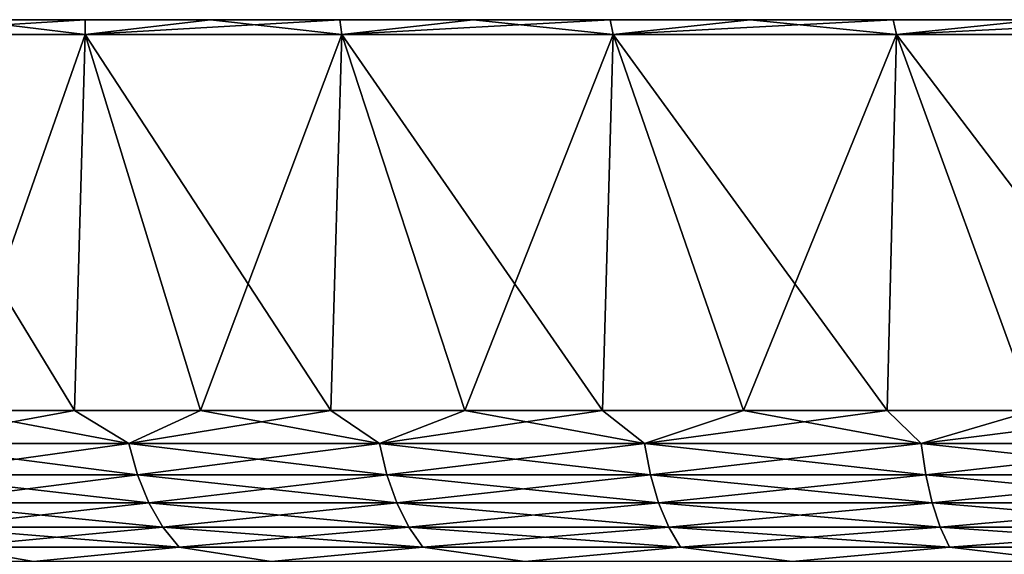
# Model space of a CAD drawing. Header units: metres. Extents: x -92 to 264, y -100 to 50.
# Tile 30 of 256: x -79.52 to -69.54, y 44.08 to 49.5. Entities that reach past the tile are written whole.
import ezdxf

# ---------------------------------------------------------------- set-up
doc = ezdxf.new("R2010")
doc.units = ezdxf.units.M
doc.layers.add('solid_21062050_01', color=7, linetype='CONTINUOUS')

msp = doc.modelspace()

# ---------------------------------------------------------------- linework, layer by layer
at = {"layer": 'solid_21062050_01'}
for points in [[(-28.388844, 49.5, -1.553396), (-91.61116, 49.5, -1.553396), (-91.649307, 49.5)], [(-28.350693, 49.5), (-28.388844, 49.5, -1.553396), (-91.649307, 49.5)], [(-91.61116, 49.5, 1.553396), (-28.350693, 49.5), (-91.649307, 49.5)], [(-28.503105, 49.5, -3.102191), (-91.496895, 49.5, -3.102191), (-91.61116, 49.5, -1.553396)], [(-28.388844, 49.5, -1.553396), (-28.503105, 49.5, -3.102191), (-91.61116, 49.5, -1.553396)], [(-91.61116, 49.5, 1.553396), (-28.388844, 49.5, 1.553396), (-28.350693, 49.5)], [(-91.61116, 49.5, 1.553396), (-91.496895, 49.5, 3.102191), (-28.388844, 49.5, 1.553396)], [(-28.693224, 49.5, -4.643701), (-91.306778, 49.5, -4.643701), (-91.496895, 49.5, -3.102191)], [(-28.503105, 49.5, -3.102191), (-28.693224, 49.5, -4.643701), (-91.496895, 49.5, -3.102191)], [(-91.496895, 49.5, 3.102191), (-28.503105, 49.5, 3.102191), (-28.388844, 49.5, 1.553396)], [(-91.496895, 49.5, 3.102191), (-91.306778, 49.5, 4.643701), (-28.503105, 49.5, 3.102191)], [(-28.958813, 49.5, -6.174417), (-91.041183, 49.5, -6.174417), (-91.306778, 49.5, -4.643701)], [(-28.693224, 49.5, -4.643701), (-28.958813, 49.5, -6.174417), (-91.306778, 49.5, -4.643701)], [(-91.306778, 49.5, 4.643701), (-28.693224, 49.5, 4.643701), (-28.503105, 49.5, 3.102191)], [(-91.306778, 49.5, 4.643701), (-91.041183, 49.5, 6.174417), (-28.693224, 49.5, 4.643701)], [(-29.299246, 49.5, -7.690368), (-90.700752, 49.5, -7.690368), (-91.041183, 49.5, -6.174417)], [(-28.958813, 49.5, -6.174417), (-29.299246, 49.5, -7.690368), (-91.041183, 49.5, -6.174417)], [(-91.041183, 49.5, 6.174417), (-28.958813, 49.5, 6.174417), (-28.693224, 49.5, 4.643701)], [(-91.041183, 49.5, 6.174417), (-90.700752, 49.5, 7.690368), (-28.958813, 49.5, 6.174417)], [(-29.713526, 49.5, -9.187353), (-90.286476, 49.5, -9.187353), (-90.700752, 49.5, -7.690368)], [(-29.299246, 49.5, -7.690368), (-29.713526, 49.5, -9.187353), (-90.700752, 49.5, -7.690368)], [(-90.700752, 49.5, 7.690368), (-29.299246, 49.5, 7.690368), (-28.958813, 49.5, 6.174417)], [(-90.700752, 49.5, 7.690368), (-90.286476, 49.5, 9.187353), (-29.299246, 49.5, 7.690368)], [(-30.200722, 49.5, -10.66214), (-89.799278, 49.5, -10.66214), (-90.286476, 49.5, -9.187353)], [(-29.713526, 49.5, -9.187353), (-30.200722, 49.5, -10.66214), (-90.286476, 49.5, -9.187353)], [(-90.286476, 49.5, 9.187353), (-29.713526, 49.5, 9.187353), (-29.299246, 49.5, 7.690368)], [(-90.286476, 49.5, 9.187353), (-89.799278, 49.5, 10.66214), (-29.713526, 49.5, 9.187353)], [(-30.759817, 49.5, -12.11158), (-89.240181, 49.5, -12.11158), (-89.799278, 49.5, -10.66214)], [(-30.200722, 49.5, -10.66214), (-30.759817, 49.5, -12.11158), (-89.799278, 49.5, -10.66214)], [(-89.799278, 49.5, 10.66214), (-30.200722, 49.5, 10.66214), (-29.713526, 49.5, 9.187353)], [(-89.799278, 49.5, 10.66214), (-89.240181, 49.5, 12.11158), (-30.200722, 49.5, 10.66214)], [(-31.389465, 49.5, -13.53201), (-88.610535, 49.5, -13.53201), (-89.240181, 49.5, -12.11158)], [(-30.759817, 49.5, -12.11158), (-31.389465, 49.5, -13.53201), (-89.240181, 49.5, -12.11158)], [(-89.240181, 49.5, 12.11158), (-30.759817, 49.5, 12.11158), (-30.200722, 49.5, 10.66214)], [(-89.240181, 49.5, 12.11158), (-88.610535, 49.5, 13.53201), (-30.759817, 49.5, 12.11158)], [(-32.087849, 49.5, -14.919439), (-87.912155, 49.5, -14.919439), (-88.610535, 49.5, -13.53201)], [(-31.389465, 49.5, -13.53201), (-32.087849, 49.5, -14.919439), (-88.610535, 49.5, -13.53201)], [(-88.610535, 49.5, 13.53201), (-31.389465, 49.5, 13.53201), (-30.759817, 49.5, 12.11158)], [(-88.610535, 49.5, 13.53201), (-87.912155, 49.5, 14.919439), (-31.389465, 49.5, 13.53201)], [(-32.853401, 49.5, -16.270844), (-87.146599, 49.5, -16.270844), (-87.912155, 49.5, -14.919439)], [(-32.087849, 49.5, -14.919439), (-32.853401, 49.5, -16.270844), (-87.912155, 49.5, -14.919439)], [(-87.912155, 49.5, 14.919439), (-32.087849, 49.5, 14.919439), (-31.389465, 49.5, 13.53201)], [(-87.912155, 49.5, 14.919439), (-87.146599, 49.5, 16.270844), (-32.087849, 49.5, 14.919439)], [(-33.684502, 49.5, -17.583323), (-86.315498, 49.5, -17.583323), (-87.146599, 49.5, -16.270844)], [(-32.853401, 49.5, -16.270844), (-33.684502, 49.5, -17.583323), (-87.146599, 49.5, -16.270844)], [(-87.146599, 49.5, 16.270844), (-32.853401, 49.5, 16.270844), (-32.087849, 49.5, 14.919439)], [(-87.146599, 49.5, 16.270844), (-86.315498, 49.5, 17.583323), (-32.853401, 49.5, 16.270844)], [(-34.579159, 49.5, -18.853619), (-85.420837, 49.5, -18.853619), (-86.315498, 49.5, -17.583323)], [(-33.684502, 49.5, -17.583323), (-34.579159, 49.5, -18.853619), (-86.315498, 49.5, -17.583323)], [(-86.315498, 49.5, 17.583323), (-33.684502, 49.5, 17.583323), (-32.853401, 49.5, 16.270844)], [(-86.315498, 49.5, 17.583323), (-85.420837, 49.5, 18.853619), (-33.684502, 49.5, 17.583323)], [(-35.534817, 49.5, -20.078167), (-84.465179, 49.5, -20.078167), (-85.420837, 49.5, -18.853619)], [(-34.579159, 49.5, -18.853619), (-35.534817, 49.5, -20.078167), (-85.420837, 49.5, -18.853619)], [(-85.420837, 49.5, 18.853619), (-34.579159, 49.5, 18.853619), (-33.684502, 49.5, 17.583323)], [(-85.420837, 49.5, 18.853619), (-84.465179, 49.5, 20.078167), (-34.579159, 49.5, 18.853619)], [(-36.54932, 49.5, -21.254269), (-83.450676, 49.5, -21.254269), (-84.465179, 49.5, -20.078167)], [(-35.534817, 49.5, -20.078167), (-36.54932, 49.5, -21.254269), (-84.465179, 49.5, -20.078167)], [(-84.465179, 49.5, 20.078167), (-35.534817, 49.5, 20.078167), (-34.579159, 49.5, 18.853619)], [(-84.465179, 49.5, 20.078167), (-83.450676, 49.5, 21.254269), (-35.534817, 49.5, 20.078167)], [(-37.620483, 49.5, -22.379364), (-82.379517, 49.5, -22.379364), (-83.450676, 49.5, -21.254269)], [(-36.54932, 49.5, -21.254269), (-37.620483, 49.5, -22.379364), (-83.450676, 49.5, -21.254269)], [(-83.450676, 49.5, 21.254269), (-36.54932, 49.5, 21.254269), (-35.534817, 49.5, 20.078167)], [(-83.450676, 49.5, 21.254269), (-82.379517, 49.5, 22.379364), (-36.54932, 49.5, 21.254269)], [(-38.74575, 49.5, -23.450691), (-81.25425, 49.5, -23.450691), (-82.379517, 49.5, -22.379364)], [(-37.620483, 49.5, -22.379364), (-38.74575, 49.5, -23.450691), (-82.379517, 49.5, -22.379364)], [(-82.379517, 49.5, 22.379364), (-37.620483, 49.5, 22.379364), (-36.54932, 49.5, 21.254269)], [(-82.379517, 49.5, 22.379364), (-81.25425, 49.5, 23.450691), (-37.620483, 49.5, 22.379364)], [(-81.282921, 49.349998, -24.561905), (-80.078033, 49.5, -24.465288), (-78.853554, 49.5, -25.420895)], [(-78.851875, 49.349998, -26.473701), (-81.282921, 49.349998, -24.561905), (-78.853554, 49.5, -25.420895)], [(-81.282921, 49.349998, 24.561905), (-78.851875, 49.349998, 26.473701), (-80.078033, 49.5, 24.465288)], [(-39.921963, 49.5, -24.465288), (-80.078033, 49.5, -24.465288), (-81.25425, 49.5, -23.450691)], [(-38.74575, 49.5, -23.450691), (-39.921963, 49.5, -24.465288), (-81.25425, 49.5, -23.450691)], [(-81.25425, 49.5, 23.450691), (-38.74575, 49.5, 23.450691), (-37.620483, 49.5, 22.379364)], [(-81.25425, 49.5, 23.450691), (-80.078033, 49.5, 24.465288), (-38.74575, 49.5, 23.450691)], [(-41.146446, 49.5, -25.420895), (-78.853554, 49.5, -25.420895), (-80.078033, 49.5, -24.465288)], [(-39.921963, 49.5, -24.465288), (-41.146446, 49.5, -25.420895), (-80.078033, 49.5, -24.465288)], [(-80.078033, 49.5, 24.465288), (-39.921963, 49.5, 24.465288), (-38.74575, 49.5, 23.450691)], [(-80.078033, 49.5, 24.465288), (-78.853554, 49.5, 25.420895), (-39.921963, 49.5, 24.465288)], [(-78.851875, 49.349998, 26.473701), (-78.853554, 49.5, 25.420895), (-80.078033, 49.5, 24.465288)], [(-42.416512, 49.5, -26.315386), (-77.583488, 49.5, -26.315386), (-78.853554, 49.5, -25.420895)], [(-78.851875, 49.349998, -26.473701), (-78.853554, 49.5, -25.420895), (-77.583488, 49.5, -26.315386)], [(-41.146446, 49.5, -25.420895), (-42.416512, 49.5, -26.315386), (-78.853554, 49.5, -25.420895)], [(-78.853554, 49.5, 25.420895), (-41.146446, 49.5, 25.420895), (-39.921963, 49.5, 24.465288)], [(-78.853554, 49.5, 25.420895), (-77.583488, 49.5, 26.315386), (-41.146446, 49.5, 25.420895)], [(-78.851875, 49.349998, 26.473701), (-77.583488, 49.5, 26.315386), (-78.853554, 49.5, 25.420895)], [(-78.851875, 49.349998, -26.473701), (-77.583488, 49.5, -26.315386), (-76.270897, 49.5, -27.146566)], [(-76.25, 49.349998, -28.145826), (-78.851875, 49.349998, -26.473701), (-76.270897, 49.5, -27.146566)], [(-78.851875, 49.349998, 26.473701), (-76.25, 49.349998, 28.145826), (-77.583488, 49.5, 26.315386)], [(-43.729103, 49.5, -27.146566), (-76.270897, 49.5, -27.146566), (-77.583488, 49.5, -26.315386)], [(-42.416512, 49.5, -26.315386), (-43.729103, 49.5, -27.146566), (-77.583488, 49.5, -26.315386)], [(-77.583488, 49.5, 26.315386), (-42.416512, 49.5, 26.315386), (-41.146446, 49.5, 25.420895)], [(-77.583488, 49.5, 26.315386), (-76.270897, 49.5, 27.146566), (-42.416512, 49.5, 26.315386)], [(-76.25, 49.349998, 28.145826), (-76.270897, 49.5, 27.146566), (-77.583488, 49.5, 26.315386)], [(-45.080681, 49.5, -27.912212), (-74.919319, 49.5, -27.912212), (-76.270897, 49.5, -27.146566)], [(-76.25, 49.349998, -28.145826), (-76.270897, 49.5, -27.146566), (-74.919319, 49.5, -27.912212)], [(-43.729103, 49.5, -27.146566), (-45.080681, 49.5, -27.912212), (-76.270897, 49.5, -27.146566)], [(-76.270897, 49.5, 27.146566), (-43.729103, 49.5, 27.146566), (-42.416512, 49.5, 26.315386)], [(-76.270897, 49.5, 27.146566), (-74.919319, 49.5, 27.912212), (-43.729103, 49.5, 27.146566)], [(-76.25, 49.349998, 28.145826), (-74.919319, 49.5, 27.912212), (-76.270897, 49.5, 27.146566)], [(-76.25, 49.349998, -28.145826), (-74.919319, 49.5, -27.912212), (-73.531883, 49.5, -28.6106)], [(-73.500961, 49.349998, -29.563051), (-76.25, 49.349998, -28.145826), (-73.531883, 49.5, -28.6106)], [(-76.25, 49.349998, 28.145826), (-73.500961, 49.349998, 29.563051), (-74.919319, 49.5, 27.912212)], [(-46.468113, 49.5, -28.6106), (-73.531883, 49.5, -28.6106), (-74.919319, 49.5, -27.912212)], [(-45.080681, 49.5, -27.912212), (-46.468113, 49.5, -28.6106), (-74.919319, 49.5, -27.912212)], [(-74.919319, 49.5, 27.912212), (-45.080681, 49.5, 27.912212), (-43.729103, 49.5, 27.146566)], [(-74.919319, 49.5, 27.912212), (-73.531883, 49.5, 28.6106), (-45.080681, 49.5, 27.912212)], [(-73.500961, 49.349998, 29.563051), (-73.531883, 49.5, 28.6106), (-74.919319, 49.5, 27.912212)], [(-47.888271, 49.5, -29.240122), (-72.111725, 49.5, -29.240122), (-73.531883, 49.5, -28.6106)], [(-73.500961, 49.349998, -29.563051), (-73.531883, 49.5, -28.6106), (-72.111725, 49.5, -29.240122)], [(-46.468113, 49.5, -28.6106), (-47.888271, 49.5, -29.240122), (-73.531883, 49.5, -28.6106)], [(-73.531883, 49.5, 28.6106), (-46.468113, 49.5, 28.6106), (-45.080681, 49.5, 27.912212)], [(-73.531883, 49.5, 28.6106), (-72.111725, 49.5, 29.240122), (-46.468113, 49.5, 28.6106)], [(-73.500961, 49.349998, 29.563051), (-72.111725, 49.5, 29.240122), (-73.531883, 49.5, 28.6106)], [(-73.500961, 49.349998, -29.563051), (-72.111725, 49.5, -29.240122), (-70.66227, 49.5, -29.799232)], [(-70.629776, 49.349998, -30.712505), (-73.500961, 49.349998, -29.563051), (-70.66227, 49.5, -29.799232)], [(-73.500961, 49.349998, 29.563051), (-70.629776, 49.349998, 30.712505), (-72.111725, 49.5, 29.240122)], [(-49.33773, 49.5, -29.799232), (-70.66227, 49.5, -29.799232), (-72.111725, 49.5, -29.240122)], [(-47.888271, 49.5, -29.240122), (-49.33773, 49.5, -29.799232), (-72.111725, 49.5, -29.240122)], [(-72.111725, 49.5, 29.240122), (-47.888271, 49.5, 29.240122), (-46.468113, 49.5, 28.6106)], [(-72.111725, 49.5, 29.240122), (-70.66227, 49.5, 29.799232), (-47.888271, 49.5, 29.240122)], [(-70.629776, 49.349998, 30.712505), (-70.66227, 49.5, 29.799232), (-72.111725, 49.5, 29.240122)], [(-50.812729, 49.5, -30.286493), (-69.187271, 49.5, -30.286493), (-70.66227, 49.5, -29.799232)], [(-70.629776, 49.349998, -30.712505), (-70.66227, 49.5, -29.799232), (-69.187271, 49.5, -30.286493)], [(-49.33773, 49.5, -29.799232), (-50.812729, 49.5, -30.286493), (-70.66227, 49.5, -29.799232)], [(-70.66227, 49.5, 29.799232), (-49.33773, 49.5, 29.799232), (-47.888271, 49.5, 29.240122)], [(-70.66227, 49.5, 29.799232), (-69.187271, 49.5, 30.286493), (-49.33773, 49.5, 29.799232)], [(-70.629776, 49.349998, 30.712505), (-69.187271, 49.5, 30.286493), (-70.66227, 49.5, 29.799232)], [(-70.629776, 49.349998, -30.712505), (-69.187271, 49.5, -30.286493), (-67.690201, 49.5, -30.7008)], [(-67.662094, 49.349998, -31.583895), (-70.629776, 49.349998, -30.712505), (-67.690201, 49.5, -30.7008)], [(-70.629776, 49.349998, 30.712505), (-67.662094, 49.349998, 31.583895), (-69.187271, 49.5, 30.286493)], [(-78.95974, 45.537159, 25.56424), (-78.851875, 49.349998, 26.473701), (-81.282921, 49.349998, 24.561905)], [(-80.191277, 45.537159, 24.603138), (-78.95974, 45.537159, 25.56424), (-81.282921, 49.349998, 24.561905)], [(-80.191277, 45.537159, -24.603138), (-81.282921, 49.349998, -24.561905), (-78.851875, 49.349998, -26.473701)], [(-78.95974, 45.537159, -25.56424), (-80.191277, 45.537159, -24.603138), (-78.851875, 49.349998, -26.473701)], [(-78.95974, 45.537159, 25.56424), (-77.682526, 45.537159, 26.463757), (-78.851875, 49.349998, 26.473701)], [(-77.682526, 45.537159, -26.463757), (-78.95974, 45.537159, -25.56424), (-78.851875, 49.349998, -26.473701)], [(-76.362701, 45.537159, 27.299522), (-76.25, 49.349998, 28.145826), (-78.851875, 49.349998, 26.473701)], [(-77.682526, 45.537159, 26.463757), (-76.362701, 45.537159, 27.299522), (-78.851875, 49.349998, 26.473701)], [(-77.682526, 45.537159, -26.463757), (-78.851875, 49.349998, -26.473701), (-76.25, 49.349998, -28.145826)], [(-76.362701, 45.537159, -27.299522), (-77.682526, 45.537159, -26.463757), (-76.25, 49.349998, -28.145826)], [(-76.362701, 45.537159, 27.299522), (-75.003471, 45.537159, 28.069521), (-76.25, 49.349998, 28.145826)], [(-75.003471, 45.537159, -28.069521), (-76.362701, 45.537159, -27.299522), (-76.25, 49.349998, -28.145826)], [(-73.608093, 45.537159, 28.771894), (-73.500961, 49.349998, 29.563051), (-76.25, 49.349998, 28.145826)], [(-75.003471, 45.537159, 28.069521), (-73.608093, 45.537159, 28.771894), (-76.25, 49.349998, 28.145826)], [(-75.003471, 45.537159, -28.069521), (-76.25, 49.349998, -28.145826), (-73.500961, 49.349998, -29.563051)], [(-73.608093, 45.537159, -28.771894), (-75.003471, 45.537159, -28.069521), (-73.500961, 49.349998, -29.563051)], [(-73.608093, 45.537159, 28.771894), (-72.179932, 45.537159, 29.404953), (-73.500961, 49.349998, 29.563051)], [(-72.179932, 45.537159, -29.404953), (-73.608093, 45.537159, -28.771894), (-73.500961, 49.349998, -29.563051)], [(-70.722435, 45.537159, 29.967175), (-70.629776, 49.349998, 30.712505), (-73.500961, 49.349998, 29.563051)], [(-72.179932, 45.537159, 29.404953), (-70.722435, 45.537159, 29.967175), (-73.500961, 49.349998, 29.563051)], [(-72.179932, 45.537159, -29.404953), (-73.500961, 49.349998, -29.563051), (-70.629776, 49.349998, -30.712505)], [(-70.722435, 45.537159, -29.967175), (-72.179932, 45.537159, -29.404953), (-70.629776, 49.349998, -30.712505)], [(-70.722435, 45.537159, 29.967175), (-69.23909, 45.537159, 30.457203), (-70.629776, 49.349998, 30.712505)], [(-69.239098, 45.537159, -30.457203), (-70.722435, 45.537159, -29.967175), (-70.629776, 49.349998, -30.712505)], [(-67.733498, 45.537159, 30.873857), (-67.662094, 49.349998, 31.583895), (-70.629776, 49.349998, 30.712505)], [(-69.23909, 45.537159, 30.457203), (-67.733498, 45.537159, 30.873857), (-70.629776, 49.349998, 30.712505)], [(-69.239098, 45.537159, -30.457203), (-70.629776, 49.349998, -30.712505), (-67.662094, 49.349998, -31.583895)], [(-78.409813, 45.201725, 25.852962), (-80.191277, 45.537159, 24.603138), (-80.783928, 45.201725, 23.985935)], [(-80.783928, 45.201725, -23.985935), (-80.191277, 45.537159, -24.603138), (-78.95974, 45.537159, -25.56424)], [(-80.783928, 45.201725, -23.985935), (-78.95974, 45.537159, -25.56424), (-78.409813, 45.201725, -25.852962)], [(-78.409813, 45.201725, 25.852962), (-78.95974, 45.537159, 25.56424), (-80.191277, 45.537159, 24.603138)], [(-78.409813, 45.201725, 25.852962), (-77.682526, 45.537159, 26.463757), (-78.95974, 45.537159, 25.56424)], [(-78.409813, 45.201725, -25.852962), (-78.95974, 45.537159, -25.56424), (-77.682526, 45.537159, -26.463757)], [(-75.868973, 45.201725, 27.485863), (-77.682526, 45.537159, 26.463757), (-78.409813, 45.201725, 25.852962)], [(-78.409813, 45.201725, -25.852962), (-77.682526, 45.537159, -26.463757), (-76.362701, 45.537159, -27.299522)], [(-78.409813, 45.201725, -25.852962), (-76.362701, 45.537159, -27.299522), (-75.868973, 45.201725, -27.485863)], [(-75.868973, 45.201725, 27.485863), (-76.362701, 45.537159, 27.299522), (-77.682526, 45.537159, 26.463757)], [(-75.868973, 45.201725, 27.485863), (-75.003471, 45.537159, 28.069521), (-76.362701, 45.537159, 27.299522)], [(-75.868973, 45.201725, -27.485863), (-76.362701, 45.537159, -27.299522), (-75.003471, 45.537159, -28.069521)], [(-73.184418, 45.201725, 28.869846), (-75.003471, 45.537159, 28.069521), (-75.868973, 45.201725, 27.485863)], [(-75.868973, 45.201725, -27.485863), (-75.003471, 45.537159, -28.069521), (-73.608093, 45.537159, -28.771894)], [(-75.868973, 45.201725, -27.485863), (-73.608093, 45.537159, -28.771894), (-73.184418, 45.201725, -28.869846)], [(-73.184418, 45.201725, 28.869846), (-73.608093, 45.537159, 28.771894), (-75.003471, 45.537159, 28.069521)], [(-73.184418, 45.201725, 28.869846), (-72.179932, 45.537159, 29.404953), (-73.608093, 45.537159, 28.771894)], [(-73.184418, 45.201725, -28.869846), (-73.608093, 45.537159, -28.771894), (-72.179932, 45.537159, -29.404953)], [(-70.380463, 45.201725, 29.99238), (-72.179932, 45.537159, 29.404953), (-73.184418, 45.201725, 28.869846)], [(-73.184418, 45.201725, -28.869846), (-72.179932, 45.537159, -29.404953), (-70.722435, 45.537159, -29.967175)], [(-73.184418, 45.201725, -28.869846), (-70.722435, 45.537159, -29.967175), (-70.380463, 45.201725, -29.99238)], [(-70.380463, 45.201725, 29.99238), (-70.722435, 45.537159, 29.967175), (-72.179932, 45.537159, 29.404953)], [(-70.380463, 45.201725, 29.99238), (-69.23909, 45.537159, 30.457203), (-70.722435, 45.537159, 29.967175)], [(-70.380463, 45.201725, -29.99238), (-70.722435, 45.537159, -29.967175), (-69.239098, 45.537159, -30.457203)], [(-67.482506, 45.201725, 30.843298), (-69.23909, 45.537159, 30.457203), (-70.380463, 45.201725, 29.99238)], [(-70.380463, 45.201725, -29.99238), (-69.239098, 45.537159, -30.457203), (-67.733498, 45.537159, -30.873857)], [(-70.380463, 45.201725, -29.99238), (-67.733498, 45.537159, -30.873857), (-67.482506, 45.201725, -30.843298)], [(-80.783928, 45.201725, -23.985935), (-78.409813, 45.201725, -25.852962), (-80.687477, 44.885361, -23.874622)], [(-80.783928, 45.201725, 23.985935), (-80.687477, 44.885361, 23.874622), (-78.324379, 44.885361, 25.732985)], [(-78.409813, 45.201725, 25.852962), (-80.783928, 45.201725, 23.985935), (-78.324379, 44.885361, 25.732985)], [(-78.409813, 45.201725, -25.852962), (-78.324379, 44.885361, -25.732985), (-80.687477, 44.885361, -23.874622)], [(-78.409813, 45.201725, -25.852962), (-75.868973, 45.201725, -27.485863), (-78.324379, 44.885361, -25.732985)], [(-78.409813, 45.201725, 25.852962), (-78.324379, 44.885361, 25.732985), (-75.795326, 44.885361, 27.358307)], [(-75.868973, 45.201725, 27.485863), (-78.409813, 45.201725, 25.852962), (-75.795326, 44.885361, 27.358307)], [(-75.868973, 45.201725, -27.485863), (-75.795326, 44.885361, -27.358307), (-78.324379, 44.885361, -25.732985)], [(-75.868973, 45.201725, -27.485863), (-73.184418, 45.201725, -28.869846), (-75.795326, 44.885361, -27.358307)], [(-75.868973, 45.201725, 27.485863), (-75.795326, 44.885361, 27.358307), (-73.12323, 44.885361, 28.735868)], [(-73.184418, 45.201725, 28.869846), (-75.868973, 45.201725, 27.485863), (-73.12323, 44.885361, 28.735868)], [(-73.184418, 45.201725, -28.869846), (-73.12323, 44.885361, -28.735868), (-75.795326, 44.885361, -27.358307)], [(-73.184418, 45.201725, -28.869846), (-70.380463, 45.201725, -29.99238), (-73.12323, 44.885361, -28.735868)], [(-73.184418, 45.201725, 28.869846), (-73.12323, 44.885361, 28.735868), (-70.332291, 44.885361, 29.853191)], [(-70.380463, 45.201725, 29.99238), (-73.184418, 45.201725, 28.869846), (-70.332291, 44.885361, 29.853191)], [(-70.380463, 45.201725, -29.99238), (-70.332291, 44.885361, -29.853191), (-73.12323, 44.885361, -28.735868)], [(-70.380463, 45.201725, -29.99238), (-67.482506, 45.201725, -30.843298), (-70.332291, 44.885361, -29.853191)], [(-70.380463, 45.201725, 29.99238), (-70.332291, 44.885361, 29.853191), (-67.447777, 44.885361, 30.700161)], [(-67.482506, 45.201725, 30.843298), (-70.380463, 45.201725, 29.99238), (-67.447777, 44.885361, 30.700161)], [(-67.482506, 45.201725, -30.843298), (-67.447777, 44.885361, -30.700161), (-70.332291, 44.885361, -29.853191)], [(-80.687477, 44.885361, -23.874622), (-78.324379, 44.885361, -25.732985), (-80.55648, 44.599415, -23.723444)], [(-80.687477, 44.885361, 23.874622), (-80.55648, 44.599415, 23.723444), (-78.208344, 44.599415, 25.57004)], [(-78.324379, 44.885361, 25.732985), (-80.687477, 44.885361, 23.874622), (-78.208344, 44.599415, 25.57004)], [(-78.324379, 44.885361, -25.732985), (-78.208344, 44.599415, -25.57004), (-80.55648, 44.599415, -23.723444)], [(-78.324379, 44.885361, -25.732985), (-75.795326, 44.885361, -27.358307), (-78.208344, 44.599415, -25.57004)], [(-78.324379, 44.885361, 25.732985), (-78.208344, 44.599415, 25.57004), (-75.695305, 44.599415, 27.18507)], [(-75.795326, 44.885361, 27.358307), (-78.324379, 44.885361, 25.732985), (-75.695305, 44.599415, 27.18507)], [(-75.795326, 44.885361, -27.358307), (-75.695305, 44.599415, -27.18507), (-78.208344, 44.599415, -25.57004)], [(-75.795326, 44.885361, -27.358307), (-73.12323, 44.885361, -28.735868), (-75.695305, 44.599415, -27.18507)], [(-75.795326, 44.885361, 27.358307), (-75.695305, 44.599415, 27.18507), (-73.040131, 44.599415, 28.553907)], [(-73.12323, 44.885361, 28.735868), (-75.795326, 44.885361, 27.358307), (-73.040131, 44.599415, 28.553907)], [(-73.12323, 44.885361, -28.735868), (-73.040131, 44.599415, -28.553907), (-75.695305, 44.599415, -27.18507)], [(-73.12323, 44.885361, -28.735868), (-70.332291, 44.885361, -29.853191), (-73.040131, 44.599415, -28.553907)], [(-73.12323, 44.885361, 28.735868), (-73.040131, 44.599415, 28.553907), (-70.266861, 44.599415, 29.664158)], [(-70.332291, 44.885361, 29.853191), (-73.12323, 44.885361, 28.735868), (-70.266861, 44.599415, 29.664158)], [(-70.332291, 44.885361, -29.853191), (-70.266861, 44.599415, -29.664158), (-73.040131, 44.599415, -28.553907)], [(-70.332291, 44.885361, -29.853191), (-67.447777, 44.885361, -30.700161), (-70.266861, 44.599415, -29.664158)], [(-70.332291, 44.885361, 29.853191), (-70.266861, 44.599415, 29.664158), (-67.40062, 44.599415, 30.505762)], [(-67.447777, 44.885361, 30.700161), (-70.332291, 44.885361, 29.853191), (-67.40062, 44.599415, 30.505762)], [(-67.447777, 44.885361, -30.700161), (-67.40062, 44.599415, -30.505762), (-70.266861, 44.599415, -29.664158)], [(-80.55648, 44.599415, -23.723444), (-78.208344, 44.599415, -25.57004), (-80.394928, 44.352589, -23.537004)], [(-80.55648, 44.599415, 23.723444), (-80.394928, 44.352589, 23.537004), (-78.065247, 44.352589, 25.369089)], [(-78.208344, 44.599415, 25.57004), (-80.55648, 44.599415, 23.723444), (-78.065247, 44.352589, 25.369089)], [(-78.208344, 44.599415, -25.57004), (-78.065247, 44.352589, -25.369089), (-80.394928, 44.352589, -23.537004)], [(-78.208344, 44.599415, -25.57004), (-75.695305, 44.599415, -27.18507), (-78.065247, 44.352589, -25.369089)], [(-78.208344, 44.599415, 25.57004), (-78.065247, 44.352589, 25.369089), (-75.57196, 44.352589, 26.971426)], [(-75.695305, 44.599415, 27.18507), (-78.208344, 44.599415, 25.57004), (-75.57196, 44.352589, 26.971426)], [(-75.695305, 44.599415, -27.18507), (-75.57196, 44.352589, -26.971426), (-78.065247, 44.352589, -25.369089)], [(-75.695305, 44.599415, -27.18507), (-73.040131, 44.599415, -28.553907), (-75.57196, 44.352589, -26.971426)], [(-75.695305, 44.599415, 27.18507), (-75.57196, 44.352589, 26.971426), (-72.937653, 44.352589, 28.329506)], [(-73.040131, 44.599415, 28.553907), (-75.695305, 44.599415, 27.18507), (-72.937653, 44.352589, 28.329506)], [(-73.040131, 44.599415, -28.553907), (-72.937653, 44.352589, -28.329506), (-75.57196, 44.352589, -26.971426)], [(-73.040131, 44.599415, -28.553907), (-70.266861, 44.599415, -29.664158), (-72.937653, 44.352589, -28.329506)], [(-73.040131, 44.599415, 28.553907), (-72.937653, 44.352589, 28.329506), (-70.18618, 44.352589, 29.43103)], [(-70.266861, 44.599415, 29.664158), (-73.040131, 44.599415, 28.553907), (-70.18618, 44.352589, 29.43103)], [(-70.266861, 44.599415, -29.664158), (-70.18618, 44.352589, -29.43103), (-72.937653, 44.352589, -28.329506)], [(-70.266861, 44.599415, -29.664158), (-67.40062, 44.599415, -30.505762), (-70.18618, 44.352589, -29.43103)], [(-70.266861, 44.599415, 29.664158), (-70.18618, 44.352589, 29.43103), (-67.342461, 44.352589, 30.266022)], [(-67.40062, 44.599415, 30.505762), (-70.266861, 44.599415, 29.664158), (-67.342461, 44.352589, 30.266022)], [(-67.40062, 44.599415, -30.505762), (-67.342461, 44.352589, -30.266022), (-70.18618, 44.352589, -29.43103)], [(-80.394928, 44.352589, -23.537004), (-78.065247, 44.352589, -25.369089), (-80.207741, 44.152405, -23.320978)], [(-80.394928, 44.352589, 23.537004), (-80.207741, 44.152405, 23.320978), (-77.899445, 44.152405, 25.136248)], [(-78.065247, 44.352589, 25.369089), (-80.394928, 44.352589, 23.537004), (-77.899445, 44.152405, 25.136248)], [(-78.065247, 44.352589, -25.369089), (-77.899445, 44.152405, -25.136248), (-80.207741, 44.152405, -23.320978)], [(-78.065247, 44.352589, -25.369089), (-75.57196, 44.352589, -26.971426), (-77.899445, 44.152405, -25.136248)], [(-78.065247, 44.352589, 25.369089), (-77.899445, 44.152405, 25.136248), (-75.429039, 44.152405, 26.723879)], [(-75.57196, 44.352589, 26.971426), (-78.065247, 44.352589, 25.369089), (-75.429039, 44.152405, 26.723879)], [(-75.57196, 44.352589, -26.971426), (-75.429039, 44.152405, -26.723879), (-77.899445, 44.152405, -25.136248)], [(-75.57196, 44.352589, -26.971426), (-72.937653, 44.352589, -28.329506), (-75.429039, 44.152405, -26.723879)], [(-75.57196, 44.352589, 26.971426), (-75.429039, 44.152405, 26.723879), (-72.818909, 44.152405, 28.069494)], [(-72.937653, 44.352589, 28.329506), (-75.57196, 44.352589, 26.971426), (-72.818909, 44.152405, 28.069494)], [(-72.937653, 44.352589, -28.329506), (-72.818909, 44.152405, -28.069494), (-75.429039, 44.152405, -26.723879)], [(-72.937653, 44.352589, -28.329506), (-70.18618, 44.352589, -29.43103), (-72.818909, 44.152405, -28.069494)], [(-72.937653, 44.352589, 28.329506), (-72.818909, 44.152405, 28.069494), (-70.09269, 44.152405, 29.160908)], [(-70.18618, 44.352589, 29.43103), (-72.937653, 44.352589, 28.329506), (-70.09269, 44.152405, 29.160908)], [(-70.18618, 44.352589, -29.43103), (-70.09269, 44.152405, -29.160908), (-72.818909, 44.152405, -28.069494)], [(-70.18618, 44.352589, -29.43103), (-67.342461, 44.352589, -30.266022), (-70.09269, 44.152405, -29.160908)], [(-70.18618, 44.352589, 29.43103), (-70.09269, 44.152405, 29.160908), (-67.27507, 44.152405, 29.988237)], [(-67.342461, 44.352589, 30.266022), (-70.18618, 44.352589, 29.43103), (-67.27507, 44.152405, 29.988237)], [(-67.342461, 44.352589, -30.266022), (-67.27507, 44.152405, -29.988237), (-70.09269, 44.152405, -29.160908)], [(-80.207741, 44.152405, -23.320978), (-79.375748, 44.00507, -23.60935), (-81.596565, 44.00507, -21.59651)], [(-80.207741, 44.152405, 23.320978), (-81.596558, 44.00507, 21.596521), (-79.375732, 44.00507, 23.609362)], [(-77.899445, 44.152405, 25.136248), (-80.207741, 44.152405, 23.320978), (-79.375732, 44.00507, 23.609362)], [(-80.207741, 44.152405, -23.320978), (-77.899445, 44.152405, -25.136248), (-79.375748, 44.00507, -23.60935)], [(-77.899445, 44.152405, -25.136248), (-76.968323, 44.00507, -25.394823), (-79.375748, 44.00507, -23.60935)], [(-77.899445, 44.152405, 25.136248), (-79.375732, 44.00507, 23.609362), (-76.968307, 44.00507, 25.394833)], [(-75.429039, 44.152405, 26.723879), (-77.899445, 44.152405, 25.136248), (-76.968307, 44.00507, 25.394833)], [(-77.899445, 44.152405, -25.136248), (-75.429039, 44.152405, -26.723879), (-76.968323, 44.00507, -25.394823)], [(-75.429039, 44.152405, -26.723879), (-74.397476, 44.00507, -26.93573), (-76.968323, 44.00507, -25.394823)], [(-75.429039, 44.152405, 26.723879), (-76.968307, 44.00507, 25.394833), (-74.397461, 44.00507, 26.93574)], [(-72.818909, 44.152405, 28.069494), (-75.429039, 44.152405, 26.723879), (-74.397461, 44.00507, 26.93574)], [(-75.429039, 44.152405, -26.723879), (-72.818909, 44.152405, -28.069494), (-74.397476, 44.00507, -26.93573)], [(-72.818909, 44.152405, -28.069494), (-71.687988, 44.00507, -28.217226), (-74.397476, 44.00507, -26.93573)], [(-72.818909, 44.152405, 28.069494), (-74.397461, 44.00507, 26.93574), (-71.687973, 44.00507, 28.217234)], [(-70.09269, 44.152405, 29.160908), (-72.818909, 44.152405, 28.069494), (-71.687973, 44.00507, 28.217234)], [(-72.818909, 44.152405, -28.069494), (-70.09269, 44.152405, -29.160908), (-71.687988, 44.00507, -28.217226)], [(-70.09269, 44.152405, -29.160908), (-68.865929, 44.00507, -29.226978), (-71.687988, 44.00507, -28.217226)], [(-70.09269, 44.152405, 29.160908), (-71.687973, 44.00507, 28.217234), (-68.865913, 44.00507, 29.226982)], [(-67.27507, 44.152405, 29.988237), (-70.09269, 44.152405, 29.160908), (-68.865913, 44.00507, 29.226982)], [(-70.09269, 44.152405, -29.160908), (-67.27507, 44.152405, -29.988237), (-68.865929, 44.00507, -29.226978)]]:
    msp.add_3dface(points, dxfattribs=at)

doc.saveas('drawing.dxf')
